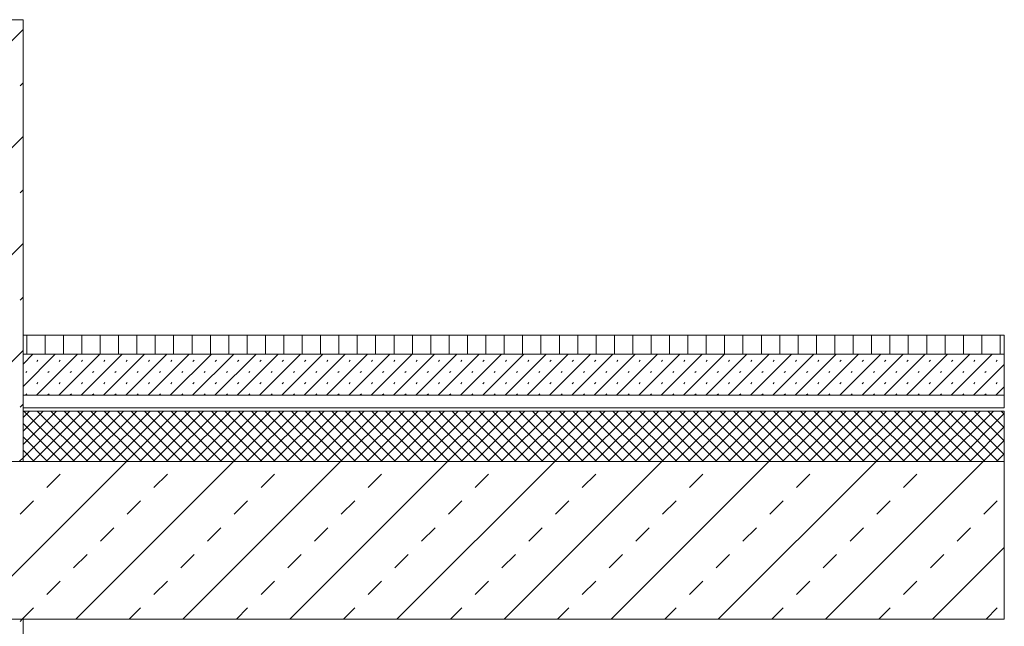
# Model space of a CAD drawing. Header units: metres. Extents: x 69 to 122.5, y -21.4 to -4.6.
# Tile 143 of 250: x 77.6 to 79.2, y -12 to -11. Entities that reach past the tile are written whole.
import ezdxf

# ---------------------------------------------------------------- set-up
doc = ezdxf.new("R2010")
doc.units = ezdxf.units.M
doc.header["$LTSCALE"] = 0.02
for name, color, linetype, lineweight in [('013_Beton und Stahlbetonarbeiten-allg.', 7, 'Continuous', 13), ('025_Estricharbeiten-350 Dämmung', 7, 'Continuous', 9), ('025_Estricharbeiten-350 Estrich', 7, 'Continuous', 9), ('025_Estricharbeiten-350 FbHz', 7, 'Continuous', 9), ('028_Parkettarbeiten-350 Stäbchenparkett', 7, 'Continuous', 9)]:
    doc.layers.add(name, color=color, linetype=linetype, lineweight=lineweight)

msp = doc.modelspace()

# ---------------------------------------------------------------- linework, layer by layer
at = {"layer": '013_Beton und Stahlbetonarbeiten-allg.', "color": 251, "linetype": 'Continuous', "lineweight": 5, "true_color": 0x555555}
for p, q in [((77.645, -11.0262), (77.395, -11.2762)), ((77.645, -11.1959), (77.395, -11.4459)), ((77.645, -11.3656), (77.395, -11.6156)), ((77.645, -11.5353), (77.4694, -11.7109)), ((77.8088, -11.7109), (77.5588, -11.9609)), ((77.645, -11.705), (77.6391, -11.7109)), ((77.9785, -11.7109), (77.7285, -11.9609)), ((78.1482, -11.7109), (77.8982, -11.9609)), ((78.3179, -11.7109), (78.0679, -11.9609)), ((78.4876, -11.7109), (78.2376, -11.9609)), ((78.6573, -11.7109), (78.4073, -11.9609)), ((78.827, -11.7109), (78.577, -11.9609)), ((78.9967, -11.7109), (78.7467, -11.9609)), ((79.1664, -11.7109), (78.9164, -11.9609)), ((79.2, -11.8471), (79.0862, -11.9609))]:
    msp.add_line(p, q, dxfattribs=at)
at = {"layer": '013_Beton und Stahlbetonarbeiten-allg.', "color": 251, "linetype": 'Continuous', "lineweight": 9, "true_color": 0x555555}
for p, q in [((77.6403, -11.1157), (77.645, -11.111)), ((77.6403, -11.2854), (77.645, -11.2807)), ((77.6403, -11.4551), (77.645, -11.4505)), ((77.6403, -11.6248), (77.645, -11.6202)), ((77.6828, -11.7521), (77.704, -11.7309)), ((77.8525, -11.7521), (77.8737, -11.7309)), ((78.0222, -11.7521), (78.0434, -11.7309)), ((78.1919, -11.7521), (78.2131, -11.7309)), ((78.3616, -11.7521), (78.3828, -11.7309)), ((78.5313, -11.7521), (78.5525, -11.7309)), ((78.701, -11.7521), (78.7222, -11.7309)), ((78.8707, -11.7521), (78.8919, -11.7309)), ((79.0404, -11.7521), (79.0616, -11.7309)), ((77.6403, -11.7945), (77.6615, -11.7733)), ((77.81, -11.7945), (77.8312, -11.7733)), ((77.9797, -11.7945), (78.0009, -11.7733)), ((78.1494, -11.7945), (78.1707, -11.7733)), ((78.3191, -11.7945), (78.3404, -11.7733)), ((78.4889, -11.7945), (78.5101, -11.7733)), ((78.6586, -11.7945), (78.6798, -11.7733)), ((78.8283, -11.7945), (78.8495, -11.7733)), ((78.998, -11.7945), (79.0192, -11.7733)), ((79.1677, -11.7945), (79.1889, -11.7733)), ((77.7676, -11.837), (77.7888, -11.8158)), ((77.9373, -11.837), (77.9585, -11.8158)), ((78.107, -11.837), (78.1282, -11.8158)), ((78.2767, -11.837), (78.2979, -11.8158)), ((78.4464, -11.837), (78.4676, -11.8158)), ((78.6161, -11.837), (78.6373, -11.8158)), ((78.7858, -11.837), (78.8071, -11.8158)), ((78.9555, -11.837), (78.9768, -11.8158)), ((79.1252, -11.837), (79.1465, -11.8158)), ((77.7252, -11.8794), (77.7464, -11.8582)), ((77.8949, -11.8794), (77.9161, -11.8582)), ((78.0646, -11.8794), (78.0858, -11.8582)), ((78.2343, -11.8794), (78.2555, -11.8582)), ((78.404, -11.8794), (78.4252, -11.8582)), ((78.5737, -11.8794), (78.5949, -11.8582)), ((78.7434, -11.8794), (78.7646, -11.8582)), ((78.9131, -11.8794), (78.9343, -11.8582)), ((79.0828, -11.8794), (79.104, -11.8582)), ((77.6828, -11.9218), (77.704, -11.9006)), ((77.8525, -11.9218), (77.8737, -11.9006)), ((78.0222, -11.9218), (78.0434, -11.9006)), ((78.1919, -11.9218), (78.2131, -11.9006)), ((78.3616, -11.9218), (78.3828, -11.9006)), ((78.5313, -11.9218), (78.5525, -11.9006)), ((78.701, -11.9218), (78.7222, -11.9006)), ((78.8707, -11.9218), (78.8919, -11.9006)), ((79.0404, -11.9218), (79.0616, -11.9006)), ((77.6437, -11.9609), (77.6615, -11.943)), ((77.8134, -11.9609), (77.8312, -11.943)), ((77.9831, -11.9609), (78.0009, -11.943)), ((78.1528, -11.9609), (78.1707, -11.943)), ((78.3225, -11.9609), (78.3404, -11.943)), ((78.4922, -11.9609), (78.5101, -11.943)), ((78.6619, -11.9609), (78.6798, -11.943)), ((78.8316, -11.9609), (78.8495, -11.943)), ((79.0013, -11.9609), (79.0192, -11.943)), ((79.171, -11.9609), (79.1889, -11.943)), ((77.6403, -11.9642), (77.6437, -11.9609))]:
    msp.add_line(p, q, dxfattribs=at)
at = {"layer": '013_Beton und Stahlbetonarbeiten-allg.', "color": 7, "linetype": 'Continuous', "lineweight": 18}
for points in [[(77.645, -11.7109), (77.645, -11.0109), (77.395, -11.0109), (77.395, -11.7109)], [(77.395, -11.7109), (77.395, -11.9609), (79.2, -11.9609), (79.2, -11.7109)], [(77.645, -11.9609), (77.645, -12.2109), (77.395, -12.2109), (77.395, -11.9609)]]:
    msp.add_lwpolyline(points, close=True, dxfattribs=at)
at = {"layer": '025_Estricharbeiten-350 Dämmung', "color": 9, "linetype": 'Continuous', "lineweight": 5, "true_color": 0xb9b9b9}
for p, q in [((77.7191, -11.6309), (77.645, -11.705)), ((77.6979, -11.6309), (77.645, -11.6838)), ((77.6767, -11.6309), (77.645, -11.6626)), ((77.6555, -11.6309), (77.645, -11.6414)), ((77.6464, -11.6309), (77.7264, -11.7109)), ((77.7403, -11.6309), (77.6603, -11.7109)), ((77.6676, -11.6309), (77.7476, -11.7109)), ((77.7615, -11.6309), (77.6815, -11.7109)), ((77.6888, -11.6309), (77.7688, -11.7109)), ((77.7827, -11.6309), (77.7027, -11.7109)), ((77.71, -11.6309), (77.79, -11.7109)), ((77.804, -11.6309), (77.724, -11.7109)), ((77.7313, -11.6309), (77.8113, -11.7109)), ((77.8252, -11.6309), (77.7452, -11.7109)), ((77.7525, -11.6309), (77.8325, -11.7109)), ((77.8464, -11.6309), (77.7664, -11.7109)), ((77.7737, -11.6309), (77.8537, -11.7109)), ((77.8676, -11.6309), (77.7876, -11.7109)), ((77.7949, -11.6309), (77.8749, -11.7109)), ((77.8888, -11.6309), (77.8088, -11.7109)), ((77.8161, -11.6309), (77.8961, -11.7109)), ((77.91, -11.6309), (77.83, -11.7109)), ((77.8373, -11.6309), (77.9173, -11.7109)), ((77.9312, -11.6309), (77.8512, -11.7109)), ((77.8585, -11.6309), (77.9385, -11.7109)), ((77.9524, -11.6309), (77.8724, -11.7109)), ((77.8797, -11.6309), (77.9597, -11.7109)), ((77.9737, -11.6309), (77.8937, -11.7109)), ((77.901, -11.6309), (77.981, -11.7109)), ((77.9949, -11.6309), (77.9149, -11.7109)), ((77.9222, -11.6309), (78.0022, -11.7109)), ((78.0161, -11.6309), (77.9361, -11.7109)), ((77.9434, -11.6309), (78.0234, -11.7109)), ((78.0373, -11.6309), (77.9573, -11.7109)), ((77.9646, -11.6309), (78.0446, -11.7109)), ((78.0585, -11.6309), (77.9785, -11.7109)), ((77.9858, -11.6309), (78.0658, -11.7109)), ((78.0797, -11.6309), (77.9997, -11.7109)), ((78.007, -11.6309), (78.087, -11.7109)), ((78.1009, -11.6309), (78.0209, -11.7109)), ((78.0282, -11.6309), (78.1082, -11.7109)), ((78.1221, -11.6309), (78.0421, -11.7109)), ((78.0495, -11.6309), (78.1295, -11.7109)), ((78.1434, -11.6309), (78.0634, -11.7109)), ((78.0707, -11.6309), (78.1507, -11.7109)), ((78.1646, -11.6309), (78.0846, -11.7109)), ((78.0919, -11.6309), (78.1719, -11.7109)), ((78.1858, -11.6309), (78.1058, -11.7109)), ((78.1131, -11.6309), (78.1931, -11.7109)), ((78.207, -11.6309), (78.127, -11.7109)), ((78.1343, -11.6309), (78.2143, -11.7109)), ((78.2282, -11.6309), (78.1482, -11.7109)), ((78.1555, -11.6309), (78.2355, -11.7109)), ((78.2494, -11.6309), (78.1694, -11.7109)), ((78.1767, -11.6309), (78.2567, -11.7109)), ((78.2706, -11.6309), (78.1906, -11.7109)), ((78.1979, -11.6309), (78.2779, -11.7109)), ((78.2919, -11.6309), (78.2119, -11.7109)), ((78.2192, -11.6309), (78.2992, -11.7109)), ((78.3131, -11.6309), (78.2331, -11.7109)), ((78.2404, -11.6309), (78.3204, -11.7109)), ((78.3343, -11.6309), (78.2543, -11.7109)), ((78.2616, -11.6309), (78.3416, -11.7109)), ((78.3555, -11.6309), (78.2755, -11.7109)), ((78.2828, -11.6309), (78.3628, -11.7109)), ((78.3767, -11.6309), (78.2967, -11.7109)), ((78.304, -11.6309), (78.384, -11.7109)), ((78.3979, -11.6309), (78.3179, -11.7109)), ((78.3252, -11.6309), (78.4052, -11.7109)), ((78.4191, -11.6309), (78.3391, -11.7109)), ((78.3464, -11.6309), (78.4264, -11.7109)), ((78.4403, -11.6309), (78.3603, -11.7109)), ((78.3677, -11.6309), (78.4477, -11.7109)), ((78.4616, -11.6309), (78.3816, -11.7109)), ((78.3889, -11.6309), (78.4689, -11.7109)), ((78.4828, -11.6309), (78.4028, -11.7109)), ((78.4101, -11.6309), (78.4901, -11.7109)), ((78.504, -11.6309), (78.424, -11.7109)), ((78.4313, -11.6309), (78.5113, -11.7109)), ((78.5252, -11.6309), (78.4452, -11.7109)), ((78.4525, -11.6309), (78.5325, -11.7109)), ((78.5464, -11.6309), (78.4664, -11.7109)), ((78.4737, -11.6309), (78.5537, -11.7109)), ((78.5676, -11.6309), (78.4876, -11.7109)), ((78.4949, -11.6309), (78.5749, -11.7109)), ((78.5888, -11.6309), (78.5088, -11.7109)), ((78.5161, -11.6309), (78.5961, -11.7109)), ((78.6101, -11.6309), (78.5301, -11.7109)), ((78.5374, -11.6309), (78.6174, -11.7109)), ((78.6313, -11.6309), (78.5513, -11.7109)), ((78.5586, -11.6309), (78.6386, -11.7109)), ((78.6525, -11.6309), (78.5725, -11.7109)), ((78.5798, -11.6309), (78.6598, -11.7109)), ((78.6737, -11.6309), (78.5937, -11.7109)), ((78.601, -11.6309), (78.681, -11.7109)), ((78.6949, -11.6309), (78.6149, -11.7109)), ((78.6222, -11.6309), (78.7022, -11.7109)), ((78.7161, -11.6309), (78.6361, -11.7109)), ((78.6434, -11.6309), (78.7234, -11.7109)), ((78.7373, -11.6309), (78.6573, -11.7109)), ((78.6646, -11.6309), (78.7446, -11.7109)), ((78.7585, -11.6309), (78.6785, -11.7109)), ((78.6859, -11.6309), (78.7659, -11.7109)), ((78.7798, -11.6309), (78.6998, -11.7109)), ((78.7071, -11.6309), (78.7871, -11.7109)), ((78.801, -11.6309), (78.721, -11.7109)), ((78.7283, -11.6309), (78.8083, -11.7109)), ((78.8222, -11.6309), (78.7422, -11.7109)), ((78.7495, -11.6309), (78.8295, -11.7109)), ((78.8434, -11.6309), (78.7634, -11.7109)), ((78.7707, -11.6309), (78.8507, -11.7109)), ((78.8646, -11.6309), (78.7846, -11.7109)), ((78.7919, -11.6309), (78.8719, -11.7109)), ((78.8858, -11.6309), (78.8058, -11.7109)), ((78.8131, -11.6309), (78.8931, -11.7109)), ((78.907, -11.6309), (78.827, -11.7109)), ((78.8343, -11.6309), (78.9143, -11.7109)), ((78.9283, -11.6309), (78.8483, -11.7109)), ((78.8556, -11.6309), (78.9356, -11.7109)), ((78.9495, -11.6309), (78.8695, -11.7109)), ((78.8768, -11.6309), (78.9568, -11.7109)), ((78.9707, -11.6309), (78.8907, -11.7109)), ((78.898, -11.6309), (78.978, -11.7109)), ((78.9919, -11.6309), (78.9119, -11.7109)), ((78.9192, -11.6309), (78.9992, -11.7109)), ((79.0131, -11.6309), (78.9331, -11.7109)), ((78.9404, -11.6309), (79.0204, -11.7109)), ((79.0343, -11.6309), (78.9543, -11.7109)), ((78.9616, -11.6309), (79.0416, -11.7109)), ((79.0555, -11.6309), (78.9755, -11.7109)), ((78.9828, -11.6309), (79.0628, -11.7109)), ((79.0767, -11.6309), (78.9967, -11.7109)), ((79.004, -11.6309), (79.084, -11.7109)), ((79.098, -11.6309), (79.018, -11.7109)), ((79.0253, -11.6309), (79.1053, -11.7109)), ((79.1192, -11.6309), (79.0392, -11.7109)), ((79.0465, -11.6309), (79.1265, -11.7109)), ((79.1404, -11.6309), (79.0604, -11.7109)), ((79.0677, -11.6309), (79.1477, -11.7109)), ((79.1616, -11.6309), (79.0816, -11.7109)), ((79.0889, -11.6309), (79.1689, -11.7109)), ((79.1828, -11.6309), (79.1028, -11.7109)), ((79.1101, -11.6309), (79.1901, -11.7109)), ((79.2, -11.6349), (79.124, -11.7109)), ((79.1313, -11.6309), (79.2, -11.6996)), ((79.1525, -11.6309), (79.2, -11.6784)), ((79.1738, -11.6309), (79.2, -11.6572)), ((79.195, -11.6309), (79.2, -11.6359)), ((77.645, -11.6507), (77.7052, -11.7109)), ((79.2, -11.6562), (79.1452, -11.7109)), ((77.645, -11.6719), (77.684, -11.7109)), ((79.2, -11.6774), (79.1664, -11.7109)), ((77.645, -11.6932), (77.6628, -11.7109)), ((79.2, -11.6986), (79.1877, -11.7109))]:
    msp.add_line(p, q, dxfattribs=at)
at = {"layer": '025_Estricharbeiten-350 Dämmung'}
msp.add_lwpolyline([(77.645, -11.6309), (77.645, -11.7109), (79.2, -11.7109), (79.2, -11.6309)], close=True, dxfattribs=at)
at = {"layer": '025_Estricharbeiten-350 Estrich', "color": 251, "linetype": 'Continuous', "lineweight": 9, "true_color": 0x555555}
for p, q in [((77.645, -11.5565), (77.6606, -11.5409)), ((77.645, -11.5919), (77.696, -11.5409)), ((77.6663, -11.6059), (77.7313, -11.5409)), ((77.7017, -11.6059), (77.7667, -11.5409)), ((77.737, -11.6059), (77.802, -11.5409)), ((77.7724, -11.6059), (77.8374, -11.5409)), ((77.8077, -11.6059), (77.8727, -11.5409)), ((77.8431, -11.6059), (77.9081, -11.5409)), ((77.8784, -11.6059), (77.9434, -11.5409)), ((77.9138, -11.6059), (77.9788, -11.5409)), ((77.9492, -11.6059), (78.0142, -11.5409)), ((77.9845, -11.6059), (78.0495, -11.5409)), ((78.0199, -11.6059), (78.0849, -11.5409)), ((78.0552, -11.6059), (78.1202, -11.5409)), ((78.0906, -11.6059), (78.1556, -11.5409)), ((78.1259, -11.6059), (78.1909, -11.5409)), ((78.1613, -11.6059), (78.2263, -11.5409)), ((78.1966, -11.6059), (78.2616, -11.5409)), ((78.232, -11.6059), (78.297, -11.5409)), ((78.2674, -11.6059), (78.3324, -11.5409)), ((78.3027, -11.6059), (78.3677, -11.5409)), ((78.3381, -11.6059), (78.4031, -11.5409)), ((78.3734, -11.6059), (78.4384, -11.5409)), ((78.4088, -11.6059), (78.4738, -11.5409)), ((78.4441, -11.6059), (78.5091, -11.5409)), ((78.4795, -11.6059), (78.5445, -11.5409)), ((78.5148, -11.6059), (78.5798, -11.5409)), ((78.5502, -11.6059), (78.6152, -11.5409)), ((78.5856, -11.6059), (78.6506, -11.5409)), ((78.6209, -11.6059), (78.6859, -11.5409)), ((78.6563, -11.6059), (78.7213, -11.5409)), ((78.6916, -11.6059), (78.7566, -11.5409)), ((78.727, -11.6059), (78.792, -11.5409)), ((78.7623, -11.6059), (78.8273, -11.5409)), ((78.7977, -11.6059), (78.8627, -11.5409)), ((78.833, -11.6059), (78.898, -11.5409)), ((78.8684, -11.6059), (78.9334, -11.5409)), ((78.9038, -11.6059), (78.9688, -11.5409)), ((78.9391, -11.6059), (79.0041, -11.5409)), ((78.9745, -11.6059), (79.0395, -11.5409)), ((79.0098, -11.6059), (79.0748, -11.5409)), ((79.0452, -11.6059), (79.1102, -11.5409)), ((79.0805, -11.6059), (79.1455, -11.5409)), ((79.1159, -11.6059), (79.1809, -11.5409)), ((77.6668, -11.5524), (77.6686, -11.5506)), ((77.7022, -11.5524), (77.704, -11.5506)), ((77.7376, -11.5524), (77.7393, -11.5506)), ((77.7729, -11.5524), (77.7747, -11.5506)), ((77.8083, -11.5524), (77.81, -11.5506)), ((77.8436, -11.5524), (77.8454, -11.5506)), ((77.879, -11.5524), (77.8807, -11.5506)), ((77.9143, -11.5524), (77.9161, -11.5506)), ((77.9497, -11.5524), (77.9515, -11.5506)), ((77.985, -11.5524), (77.9868, -11.5506)), ((78.0204, -11.5524), (78.0222, -11.5506)), ((78.0557, -11.5524), (78.0575, -11.5506)), ((78.0911, -11.5524), (78.0929, -11.5506)), ((78.1265, -11.5524), (78.1282, -11.5506)), ((78.1618, -11.5524), (78.1636, -11.5506)), ((78.1972, -11.5524), (78.1989, -11.5506)), ((78.2325, -11.5524), (78.2343, -11.5506)), ((78.2679, -11.5524), (78.2696, -11.5506)), ((78.3032, -11.5524), (78.305, -11.5506)), ((78.3386, -11.5524), (78.3404, -11.5506)), ((78.3739, -11.5524), (78.3757, -11.5506)), ((78.4093, -11.5524), (78.4111, -11.5506)), ((78.4447, -11.5524), (78.4464, -11.5506)), ((78.48, -11.5524), (78.4818, -11.5506)), ((78.5154, -11.5524), (78.5171, -11.5506)), ((78.5507, -11.5524), (78.5525, -11.5506)), ((78.5861, -11.5524), (78.5878, -11.5506)), ((78.6214, -11.5524), (78.6232, -11.5506)), ((78.6568, -11.5524), (78.6586, -11.5506)), ((78.6921, -11.5524), (78.6939, -11.5506)), ((78.7275, -11.5524), (78.7293, -11.5506)), ((78.7629, -11.5524), (78.7646, -11.5506)), ((78.7982, -11.5524), (78.8, -11.5506)), ((78.8336, -11.5524), (78.8353, -11.5506)), ((78.8689, -11.5524), (78.8707, -11.5506)), ((78.9043, -11.5524), (78.906, -11.5506)), ((78.9396, -11.5524), (78.9414, -11.5506)), ((78.975, -11.5524), (78.9768, -11.5506)), ((79.0103, -11.5524), (79.0121, -11.5506)), ((79.0457, -11.5524), (79.0475, -11.5506)), ((79.0811, -11.5524), (79.0828, -11.5506)), ((79.1164, -11.5524), (79.1182, -11.5506)), ((79.1512, -11.6059), (79.2, -11.5572)), ((79.1518, -11.5524), (79.1535, -11.5506)), ((79.1871, -11.5524), (79.1889, -11.5506)), ((77.6492, -11.57), (77.6509, -11.5683)), ((77.6845, -11.57), (77.6863, -11.5683)), ((77.7199, -11.57), (77.7216, -11.5683)), ((77.7552, -11.57), (77.757, -11.5683)), ((77.7906, -11.57), (77.7924, -11.5683)), ((77.8259, -11.57), (77.8277, -11.5683)), ((77.8613, -11.57), (77.8631, -11.5683)), ((77.8967, -11.57), (77.8984, -11.5683)), ((77.932, -11.57), (77.9338, -11.5683)), ((77.9674, -11.57), (77.9691, -11.5683)), ((78.0027, -11.57), (78.0045, -11.5683)), ((78.0381, -11.57), (78.0398, -11.5683)), ((78.0734, -11.57), (78.0752, -11.5683)), ((78.1088, -11.57), (78.1106, -11.5683)), ((78.1441, -11.57), (78.1459, -11.5683)), ((78.1795, -11.57), (78.1813, -11.5683)), ((78.2148, -11.57), (78.2166, -11.5683)), ((78.2502, -11.57), (78.252, -11.5683)), ((78.2856, -11.57), (78.2873, -11.5683)), ((78.3209, -11.57), (78.3227, -11.5683)), ((78.3563, -11.57), (78.358, -11.5683)), ((78.3916, -11.57), (78.3934, -11.5683)), ((78.427, -11.57), (78.4287, -11.5683)), ((78.4623, -11.57), (78.4641, -11.5683)), ((78.4977, -11.57), (78.4995, -11.5683)), ((78.533, -11.57), (78.5348, -11.5683)), ((78.5684, -11.57), (78.5702, -11.5683)), ((78.6038, -11.57), (78.6055, -11.5683)), ((78.6391, -11.57), (78.6409, -11.5683)), ((78.6745, -11.57), (78.6762, -11.5683)), ((78.7098, -11.57), (78.7116, -11.5683)), ((78.7452, -11.57), (78.7469, -11.5683)), ((78.7805, -11.57), (78.7823, -11.5683)), ((78.8159, -11.57), (78.8177, -11.5683)), ((78.8512, -11.57), (78.853, -11.5683)), ((78.8866, -11.57), (78.8884, -11.5683)), ((78.922, -11.57), (78.9237, -11.5683)), ((78.9573, -11.57), (78.9591, -11.5683)), ((78.9927, -11.57), (78.9944, -11.5683)), ((79.028, -11.57), (79.0298, -11.5683)), ((79.0634, -11.57), (79.0651, -11.5683)), ((79.0987, -11.57), (79.1005, -11.5683)), ((79.1341, -11.57), (79.1359, -11.5683)), ((79.1694, -11.57), (79.1712, -11.5683)), ((77.6668, -11.5877), (77.6686, -11.5859)), ((77.7022, -11.5877), (77.704, -11.5859)), ((77.7376, -11.5877), (77.7393, -11.5859)), ((77.7729, -11.5877), (77.7747, -11.5859)), ((77.8083, -11.5877), (77.81, -11.5859)), ((77.8436, -11.5877), (77.8454, -11.5859)), ((77.879, -11.5877), (77.8807, -11.5859)), ((77.9143, -11.5877), (77.9161, -11.5859)), ((77.9497, -11.5877), (77.9515, -11.5859)), ((77.985, -11.5877), (77.9868, -11.5859)), ((78.0204, -11.5877), (78.0222, -11.5859)), ((78.0557, -11.5877), (78.0575, -11.5859)), ((78.0911, -11.5877), (78.0929, -11.5859)), ((78.1265, -11.5877), (78.1282, -11.5859)), ((78.1618, -11.5877), (78.1636, -11.5859)), ((78.1972, -11.5877), (78.1989, -11.5859)), ((78.2325, -11.5877), (78.2343, -11.5859)), ((78.2679, -11.5877), (78.2696, -11.5859)), ((78.3032, -11.5877), (78.305, -11.5859)), ((78.3386, -11.5877), (78.3404, -11.5859)), ((78.3739, -11.5877), (78.3757, -11.5859)), ((78.4093, -11.5877), (78.4111, -11.5859)), ((78.4447, -11.5877), (78.4464, -11.5859)), ((78.48, -11.5877), (78.4818, -11.5859)), ((78.5154, -11.5877), (78.5171, -11.5859)), ((78.5507, -11.5877), (78.5525, -11.5859)), ((78.5861, -11.5877), (78.5878, -11.5859)), ((78.6214, -11.5877), (78.6232, -11.5859)), ((78.6568, -11.5877), (78.6586, -11.5859)), ((78.6921, -11.5877), (78.6939, -11.5859)), ((78.7275, -11.5877), (78.7293, -11.5859)), ((78.7629, -11.5877), (78.7646, -11.5859)), ((78.7982, -11.5877), (78.8, -11.5859)), ((78.8336, -11.5877), (78.8353, -11.5859)), ((78.8689, -11.5877), (78.8707, -11.5859)), ((78.9043, -11.5877), (78.906, -11.5859)), ((78.9396, -11.5877), (78.9414, -11.5859)), ((78.975, -11.5877), (78.9768, -11.5859)), ((79.0103, -11.5877), (79.0121, -11.5859)), ((79.0457, -11.5877), (79.0475, -11.5859)), ((79.0811, -11.5877), (79.0828, -11.5859)), ((79.1164, -11.5877), (79.1182, -11.5859)), ((79.1518, -11.5877), (79.1535, -11.5859)), ((79.1866, -11.6059), (79.2, -11.5925)), ((79.1871, -11.5877), (79.1889, -11.5859)), ((77.6492, -11.6054), (77.6509, -11.6036)), ((77.6845, -11.6054), (77.6863, -11.6036)), ((77.7199, -11.6054), (77.7216, -11.6036)), ((77.7552, -11.6054), (77.757, -11.6036)), ((77.7906, -11.6054), (77.7924, -11.6036)), ((77.8259, -11.6054), (77.8277, -11.6036)), ((77.8613, -11.6054), (77.8631, -11.6036)), ((77.8967, -11.6054), (77.8984, -11.6036)), ((77.932, -11.6054), (77.9338, -11.6036)), ((77.9674, -11.6054), (77.9691, -11.6036)), ((78.0027, -11.6054), (78.0045, -11.6036)), ((78.0381, -11.6054), (78.0398, -11.6036)), ((78.0734, -11.6054), (78.0752, -11.6036)), ((78.1088, -11.6054), (78.1106, -11.6036)), ((78.1441, -11.6054), (78.1459, -11.6036)), ((78.1795, -11.6054), (78.1813, -11.6036)), ((78.2148, -11.6054), (78.2166, -11.6036)), ((78.2502, -11.6054), (78.252, -11.6036)), ((78.2856, -11.6054), (78.2873, -11.6036)), ((78.3209, -11.6054), (78.3227, -11.6036)), ((78.3563, -11.6054), (78.358, -11.6036)), ((78.3916, -11.6054), (78.3934, -11.6036)), ((78.427, -11.6054), (78.4287, -11.6036)), ((78.4623, -11.6054), (78.4641, -11.6036)), ((78.4977, -11.6054), (78.4995, -11.6036)), ((78.533, -11.6054), (78.5348, -11.6036)), ((78.5684, -11.6054), (78.5702, -11.6036)), ((78.6038, -11.6054), (78.6055, -11.6036)), ((78.6391, -11.6054), (78.6409, -11.6036)), ((78.6745, -11.6054), (78.6762, -11.6036)), ((78.7098, -11.6054), (78.7116, -11.6036)), ((78.7452, -11.6054), (78.7469, -11.6036)), ((78.7805, -11.6054), (78.7823, -11.6036)), ((78.8159, -11.6054), (78.8177, -11.6036)), ((78.8512, -11.6054), (78.853, -11.6036)), ((78.8866, -11.6054), (78.8884, -11.6036)), ((78.922, -11.6054), (78.9237, -11.6036)), ((78.9573, -11.6054), (78.9591, -11.6036)), ((78.9927, -11.6054), (78.9944, -11.6036)), ((79.028, -11.6054), (79.0298, -11.6036)), ((79.0634, -11.6054), (79.0651, -11.6036)), ((79.0987, -11.6054), (79.1005, -11.6036)), ((79.1341, -11.6054), (79.1359, -11.6036)), ((79.1694, -11.6054), (79.1712, -11.6036))]:
    msp.add_line(p, q, dxfattribs=at)
at = {"layer": '025_Estricharbeiten-350 Estrich'}
msp.add_lwpolyline([(77.645, -11.5409), (77.645, -11.6059), (79.2, -11.6059), (79.2, -11.5409)], close=True, dxfattribs=at)
at = {"layer": '025_Estricharbeiten-350 FbHz'}
msp.add_lwpolyline([(77.645, -11.6059), (77.645, -11.6259), (79.2, -11.6259), (79.2, -11.6059)], close=True, dxfattribs=at)
at = {"layer": '028_Parkettarbeiten-350 Stäbchenparkett', "color": 27, "linetype": 'Continuous', "lineweight": 5, "true_color": 0x7f532a}
for p, q in [((77.6508, -11.5409), (77.6508, -11.5109)), ((77.68, -11.5409), (77.68, -11.5109)), ((77.7091, -11.5409), (77.7091, -11.5109)), ((77.7382, -11.5409), (77.7382, -11.5109)), ((77.7673, -11.5409), (77.7673, -11.5109)), ((77.7964, -11.5409), (77.7964, -11.5109)), ((77.8255, -11.5409), (77.8255, -11.5109)), ((77.8546, -11.5409), (77.8546, -11.5109)), ((77.8837, -11.5409), (77.8837, -11.5109)), ((77.9128, -11.5409), (77.9128, -11.5109)), ((77.9419, -11.5409), (77.9419, -11.5109)), ((77.971, -11.5409), (77.971, -11.5109)), ((78.0001, -11.5409), (78.0001, -11.5109)), ((78.0292, -11.5409), (78.0292, -11.5109)), ((78.0583, -11.5409), (78.0583, -11.5109)), ((78.0874, -11.5409), (78.0874, -11.5109)), ((78.1165, -11.5409), (78.1165, -11.5109)), ((78.1456, -11.5409), (78.1456, -11.5109)), ((78.1747, -11.5409), (78.1747, -11.5109)), ((78.2038, -11.5409), (78.2038, -11.5109)), ((78.2329, -11.5409), (78.2329, -11.5109)), ((78.262, -11.5409), (78.262, -11.5109)), ((78.2911, -11.5409), (78.2911, -11.5109)), ((78.3203, -11.5409), (78.3203, -11.5109)), ((78.3494, -11.5409), (78.3494, -11.5109)), ((78.3785, -11.5409), (78.3785, -11.5109)), ((78.4076, -11.5409), (78.4076, -11.5109)), ((78.4367, -11.5409), (78.4367, -11.5109)), ((78.4658, -11.5409), (78.4658, -11.5109)), ((78.4949, -11.5409), (78.4949, -11.5109)), ((78.524, -11.5409), (78.524, -11.5109)), ((78.5531, -11.5409), (78.5531, -11.5109)), ((78.5822, -11.5409), (78.5822, -11.5109)), ((78.6113, -11.5409), (78.6113, -11.5109)), ((78.6404, -11.5409), (78.6404, -11.5109)), ((78.6695, -11.5409), (78.6695, -11.5109)), ((78.6986, -11.5409), (78.6986, -11.5109)), ((78.7277, -11.5409), (78.7277, -11.5109)), ((78.7568, -11.5409), (78.7568, -11.5109)), ((78.7859, -11.5409), (78.7859, -11.5109)), ((78.815, -11.5409), (78.815, -11.5109)), ((78.8441, -11.5409), (78.8441, -11.5109)), ((78.8732, -11.5409), (78.8732, -11.5109)), ((78.9023, -11.5409), (78.9023, -11.5109)), ((78.9314, -11.5409), (78.9314, -11.5109)), ((78.9605, -11.5409), (78.9605, -11.5109)), ((78.9897, -11.5409), (78.9897, -11.5109)), ((79.0188, -11.5409), (79.0188, -11.5109)), ((79.0479, -11.5409), (79.0479, -11.5109)), ((79.077, -11.5409), (79.077, -11.5109)), ((79.1061, -11.5409), (79.1061, -11.5109)), ((79.1352, -11.5409), (79.1352, -11.5109)), ((79.1643, -11.5409), (79.1643, -11.5109)), ((79.1934, -11.5409), (79.1934, -11.5109))]:
    msp.add_line(p, q, dxfattribs=at)
at = {"layer": '028_Parkettarbeiten-350 Stäbchenparkett'}
msp.add_lwpolyline([(77.645, -11.5109), (77.645, -11.5409), (79.2, -11.5409), (79.2, -11.5109)], close=True, dxfattribs=at)

doc.saveas('drawing.dxf')
